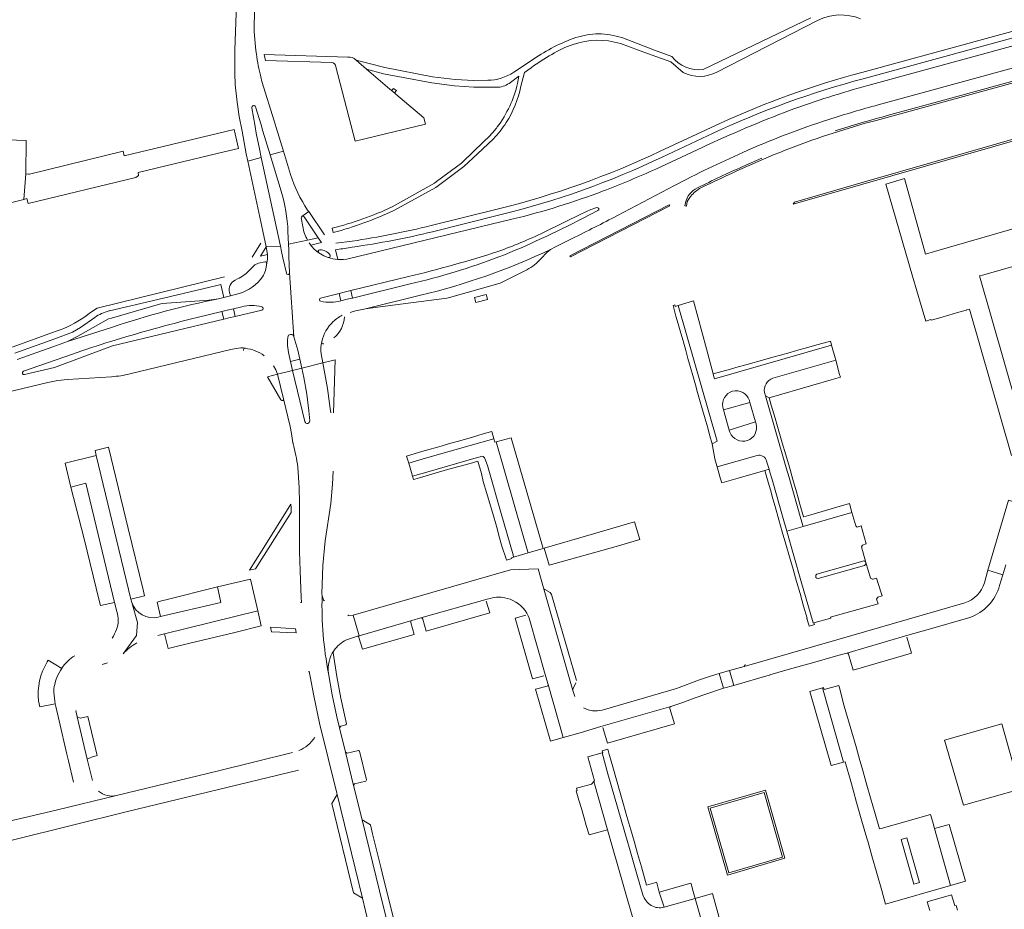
# Model space of a CAD drawing. Header units: metres. Extents: x 166325 to 190320, y 381923 to 404576.
# Tile 112 of 256: x 172436 to 172755, y 385666 to 385955. Entities that reach past the tile are written whole.
import ezdxf

# ---------------------------------------------------------------- set-up
doc = ezdxf.new("R2010")
doc.units = ezdxf.units.M
for name, color, linetype, lineweight in [('B-WE-VH-VERHARDING_ASFALT-GV', 8, 'Continuous', 18), ('B-WE-VH-VERHARDING_BETON-GV', 8, 'Continuous', 18), ('B-WE-VH-VERHARDING_BETONSTRAATSTEEN-GV', 8, 'Continuous', 18), ('B-WE-VH-VERHARDING_STRAATBAKSTEEN-GV', 8, 'Continuous', 18)]:
    doc.layers.add(name, color=color, linetype=linetype, lineweight=lineweight)

msp = doc.modelspace()

# ---------------------------------------------------------------- linework, layer by layer
at = {"layer": 'B-WE-VH-VERHARDING_ASFALT-GV', "flags": 128}
for points in [[(172709.004, 385935.457), (172810.831, 385963.427), (172838.712, 385970.501)], [(172713.826, 385926.969), (172839.381, 385961.4), (172838.862, 385968.462), (172710.522, 385933.257)], [(172812.433, 385966.077), (172809.999, 385965.277), (172708.542, 385937.486)], [(172692.015, 385955.146), (172657.119, 385938.404)], [(172661.53, 385937.61), (172694.217, 385954.33)], [(172646.981, 385942.618), (172641.348, 385944.747), (172630.752, 385948.752)], [(172630.321, 385946.843), (172639.117, 385943.655), (172646.607, 385940.94), (172650.663, 385937.458)], [(172541.978, 385942.393), (172514.85, 385943.283), (172515.279, 385941.387), (172536.801, 385940.717)], [(172548.094, 385938.518), (172544.645, 385941.46)], [(172587.334, 385934.944), (172582.826, 385934.862), (172576.765, 385935.164), (172569.46, 385936.068), (172554.019, 385939.034), (172544.645, 385941.46), (172548.094, 385938.518), (172553.6, 385937.067), (172569.263, 385934.112), (172576.583, 385933.121), (172582.792, 385932.668), (172590.224, 385932.668)], [(172602.157, 385941.799), (172595.73, 385937.551)], [(172538.141, 385939.338), (172544.384, 385915.236), (172567.152, 385920.733), (172566.659, 385922.794), (172557.55, 385930.466), (172557.085, 385930.858), (172556.185, 385931.616), (172555.63, 385932.09), (172548.094, 385938.518)], [(172598.016, 385932.994), (172599.239, 385937.496), (172601.377, 385939.01)], [(172594.219, 385933.94), (172597.445, 385936.225), (172596.992, 385933.949)], [(172406.466, 385909.906), (172405.835, 385888.686), (172436.974, 385896.33), (172437.646, 385904.601), (172437.753, 385915.457), (172338.916, 385918.919), (172309.221, 385919.829), (172260.842, 385921.488)], [(172662.502, 385920.974), (172643.184, 385911.934)], [(172588.169, 385917.118), (172582.926, 385912.048), (172578.84, 385908.098), (172570.743, 385902.126), (172570.062, 385901.624), (172556.385, 385893.945)], [(172556.857, 385892.71), (172570.544, 385900.227), (172572.264, 385901.515), (172579.586, 385906.999), (172583.969, 385911.116), (172589.14, 385915.972)], [(172643.849, 385910.077), (172660.413, 385917.846)], [(172656.78, 385913.16), (172641.814, 385906.177)], [(172523.446, 385904.408), (172521.104, 385912.034), (172516.813, 385910.824), (172520.38, 385899.074)], [(172629.333, 385891.117), (172647.79, 385900.82)], [(172590.856, 385893.321), (172568.96, 385887.907)], [(172527.392, 385887.569), (172526.931, 385890.342)], [(172527.173, 385890.876), (172529.317, 385892.392), (172528.962, 385892.915)], [(172534.387, 385884.923), (172529.317, 385892.392), (172527.173, 385890.876)], [(172527.889, 385890.721), (172532.439, 385883.924), (172533.5, 385882.34), (172529.98, 385881.57)], [(172595.61, 385890.01), (172541.71, 385876.97), (172540.597, 385876.936), (172538.74, 385876.88)], [(172569.427, 385885.86), (172591.268, 385891.342)], [(172605.38, 385885.61), (172617.971, 385891.81)], [(172536.949, 385887.063), (172537.299, 385885.605)], [(172515.96, 385878.47), (172513.66, 385877.95), (172515.58, 385880.95), (172514.507, 385886.08)], [(172522.6, 385885.936), (172522.767, 385881.8), (172528.961, 385883.15)], [(172607.696, 385880.143), (172609.242, 385881.029), (172614.641, 385883.669)], [(172513.803, 385882.136), (172510.987, 385877.644)], [(172522.076, 385872.464), (172520.98, 385877.42), (172520.55, 385879.47), (172520.169, 385881.23), (172515.58, 385880.95), (172515.96, 385878.47)], [(172528.961, 385883.15), (172522.767, 385881.8), (172522.84, 385879.98), (172522.92, 385877.83), (172523.12, 385872.598), (172524.536, 385851.872), (172525.76, 385847.51), (172526.46, 385844.57), (172527.075, 385841.665), (172533.888, 385843.363), (172533.33, 385846.3)], [(172529.98, 385881.57), (172529.482, 385882.311)], [(172538.74, 385876.88), (172538.01, 385880.02), (172539.784, 385880.29), (172540.373, 385880.38), (172543.447, 385880.884)], [(172543.36, 385882.827), (172538.116, 385882.214)], [(172502.046, 385871.233), (172460.835, 385861.156), (172458.659, 385859.714), (172456.8, 385858.34), (172455.622, 385857.546)], [(172524.536, 385851.872), (172523.12, 385872.598)], [(172533.19, 385864.41), (172539.19, 385865.87), (172541.24, 385866.39), (172542.943, 385866.805), (172561.667, 385871.372)], [(172464.603, 385860.208), (172464.814, 385860.257), (172480.491, 385863.96), (172499.141, 385868.364)], [(172499.141, 385868.364), (172500.88, 385868.78), (172501.87, 385864.61), (172503.97, 385865.15), (172503.676, 385866.223)], [(172562.23, 385868.96), (172543.486, 385864.387), (172541.82, 385863.98), (172539.75, 385863.46)], [(172506.78, 385865.82), (172503.97, 385865.15), (172501.87, 385864.61), (172500.129, 385864.193)], [(172542.781, 385859.766), (172544.473, 385860.202), (172547.686, 385860.906), (172565.492, 385865.292)], [(172493.15, 385858.09), (172501.202, 385860.039), (172502.9, 385860.45), (172504.95, 385860.95), (172507.651, 385861.602)], [(172514.049, 385861.549), (172514.153, 385861.521)], [(172434.131, 385846.557), (172447.02, 385851.13), (172452.821, 385853.371), (172455.413, 385854.859), (172460.047, 385858.111)], [(172514.146, 385860.519), (172505.54, 385858.44), (172503.49, 385857.96), (172501.803, 385857.556), (172465.77, 385848.92), (172446.97, 385841.92), (172437.214, 385839.611)], [(172465.77, 385854.991), (172451.224, 385850.349), (172446.396, 385848.565), (172434.83, 385844.52)], [(172446.324, 385853.261), (172433.52, 385848.62), (172432.694, 385848.332), (172429.985, 385847.398)], [(172517.91, 385842.44), (172518.68, 385841.12), (172519.25, 385839.74), (172524.122, 385840.907), (172523.42, 385843.82), (172522.73, 385846.76), (172522.41, 385849.02), (172522.42, 385850.67), (172522.521, 385851.695)], [(172436.907, 385840.66), (172452.784, 385846.241)], [(172471.382, 385839.812), (172504.12, 385847.68), (172505.86, 385848.08)], [(172536.458, 385827.226), (172536.32, 385828.66), (172535.46, 385835.08), (172533.888, 385843.363), (172527.075, 385841.665), (172527.71, 385838.67), (172528.68, 385833.25), (172529.36, 385827.81), (172529.655, 385824.62)], [(172444.83, 385837), (172447.99, 385837.63), (172451.22, 385837.98), (172465.411, 385838.906)], [(172528.106, 385824.364), (172524.122, 385840.907), (172519.25, 385839.74), (172521.199, 385831.785), (172523.302, 385822.775), (172523.766, 385820.543), (172524.213, 385817.504), (172524.25, 385817.345), (172524.274, 385817.183)], [(172279.68, 385797.26), (172281.684, 385797.825), (172444.83, 385837)], [(172460.503, 385813.342), (172450.452, 385810.891), (172452.282, 385803.148), (172457.134, 385804.384), (172466.416, 385765.786), (172467.131, 385762.815)], [(172469.204, 385749.127), (172473.485, 385755.018), (172473.834, 385759.33), (172471.964, 385765.799), (172471.681, 385766.839), (172460.503, 385813.342)], [(172525.82, 385809.626), (172526.245, 385803.02), (172526.38, 385797.975), (172526.29, 385782.33), (172526.615, 385773.03), (172526.877, 385767.543), (172526.964, 385765.752), (172526.644, 385765.734)], [(172536.445, 385797.865), (172537.005, 385804.11), (172537.255, 385808.345)], [(172533.663, 385767.871), (172533.658, 385767.925), (172533.555, 385768.594), (172533.865, 385777.72), (172534.68, 385785.79), (172536.445, 385797.865)], [(172760.335, 385795.858), (172760.904, 385797.432), (172756.057, 385798.889), (172749.394, 385776.207), (172754.186, 385774.709), (172755.187, 385777.991)], [(172605.401, 385770.466), (172603.665, 385776.631), (172594.72, 385776.33), (172543.709, 385761.675), (172545.722, 385754.993), (172562.71, 385759.887), (172565.667, 385760.742), (172587.162, 385766.823), (172588.144, 385767.097)], [(172753.128, 385771.289), (172754.186, 385774.709), (172749.394, 385776.207), (172748.224, 385772.114)], [(172512.814, 385763.077), (172510.42, 385773.333), (172499.822, 385770.792), (172500.894, 385765.739), (172481.315, 385761.191), (172480.574, 385761.019)], [(172615.496, 385735.261), (172614.941, 385737.209), (172605.401, 385770.466)], [(172471.964, 385765.799), (172473.834, 385759.33), (172473.485, 385755.018), (172469.204, 385749.127)], [(172741.906, 385765.676), (172700.444, 385753.677), (172693.249, 385751.595), (172670.352, 385745.078), (172665.639, 385743.733), (172667.031, 385738.92), (172668.111, 385739.229), (172677.725, 385741.977), (172678.761, 385742.273), (172678.747, 385742.323), (172683.954, 385743.796), (172687.841, 385744.895), (172692.513, 385746.217), (172700.751, 385748.548), (172703.652, 385749.398), (172723.452, 385755.153)], [(172480.474, 385755.116), (172482.608, 385755.641), (172512.814, 385763.077)], [(172599.995, 385762.307), (172600.411, 385761.479), (172600.705, 385760.635), (172606.151, 385741.709), (172606.906, 385739.146), (172611.777, 385721.972), (172617.274, 385723.566), (172623.996, 385725.556), (172646.645, 385732.087), (172650.48, 385733.327), (172654.231, 385734.8), (172662.763, 385737.7), (172663.726, 385737.975), (172662.348, 385742.751), (172659.789, 385741.987), (172655.978, 385740.71), (172648.44, 385737.912), (172624.424, 385730.931), (172622.88, 385730.683), (172621.32, 385730.697), (172619.854, 385730.945), (172618.312, 385731.6)], [(172723.452, 385755.153), (172730.07, 385757.058), (172743.529, 385760.932)], [(172449.384, 385744.527), (172449.341, 385744.46), (172449.298, 385744.393)], [(172463.026, 385745.868), (172463.18, 385745.906), (172464.175, 385746.177)], [(172529.185, 385743.352), (172529.509, 385743.354), (172529.811, 385741.742), (172530.951, 385735.503), (172532.801, 385726.705), (172538.416, 385704.013), (172538.514, 385703.607), (172546.739, 385669.991), (172547.743, 385665.889), (172554.822, 385636.953), (172555.868, 385632.523), (172561.721, 385633.883), (172560.423, 385639.121), (172552.296, 385672.3), (172546.668, 385695.319), (172543.857, 385706.473), (172541.243, 385717.247), (172539.328, 385725.137), (172538.458, 385728.719), (172536.967, 385735.896), (172535.751, 385742.814)], [(172447.344, 385732.102), (172448.446, 385727.387), (172450.961, 385716.629), (172451.47, 385714.45), (172453.073, 385707.594)], [(172459.233, 385708.048), (172457.577, 385715.021), (172454.316, 385728.748), (172453.848, 385730.72)], [(172538.416, 385704.013), (172532.801, 385726.705)], [(172524.118, 385717.139), (172500.071, 385711.238), (172467.09, 385703.211), (172447.504, 385698.481), (172408.295, 385689.3), (172401.534, 385687.68), (172403.079, 385681.408), (172415.74, 385684.481), (172470.587, 385698.001), (172525.989, 385711.496)], [(172447.504, 385698.481), (172467.09, 385703.211)]]:
    msp.add_lwpolyline(points, dxfattribs=at)
at = {"layer": 'B-WE-VH-VERHARDING_ASFALT-GV'}
for points in [[(172694.217, 385954.33, -0.2205056), (172708.049, 385954.852)], [(172615.887, 385948.813, 0.0652667), (172602.157, 385941.799)], [(172614.96, 385946.53, -0.157479), (172630.321, 385946.843)], [(172623.234, 385950.013, 0.0642852), (172615.887, 385948.813)], [(172630.752, 385948.752, 0.0778106), (172623.234, 385950.013)], [(172608.113, 385943.33, -0.0637465), (172614.96, 385946.53)], [(172544.645, 385941.46, 0.2872221), (172541.978, 385942.393)], [(172601.377, 385939.01, -0.0314752), (172608.113, 385943.33)], [(172657.119, 385938.404, -0.2640163), (172646.981, 385942.618)], [(172536.801, 385940.717, -0.3182193), (172538.141, 385939.338)], [(172595.73, 385937.551, -0.1422941), (172587.334, 385934.944)], [(172650.663, 385937.458, 0.2418308), (172661.53, 385937.61)], [(172660.413, 385917.846, -0.0433455), (172709.004, 385935.457)], [(172708.542, 385937.486, 0.0424599), (172662.502, 385920.974)], [(172590.224, 385932.668, 0.1551646), (172594.219, 385933.94)], [(172596.992, 385933.949, -0.1048049), (172590.405, 385919.819)], [(172593.288, 385921.229, 0.093839), (172598.016, 385932.994)], [(172710.522, 385933.257, 0.0195461), (172685.276, 385925.248)], [(172685.276, 385925.248, 0.0200054), (172656.78, 385913.16)], [(172697.856, 385922.258, -0.0113441), (172713.826, 385926.969)], [(172669.937, 385911.499, -0.029054), (172697.856, 385922.258)], [(172590.405, 385919.819, -0.0236982), (172588.169, 385917.118)], [(172589.14, 385915.972, 0.0492094), (172593.288, 385921.229)], [(172643.184, 385911.934, -0.050182), (172590.856, 385893.321)], [(172591.268, 385891.342, 0.0514581), (172643.849, 385910.077)], [(172647.79, 385900.82, -0.0195549), (172669.937, 385911.499)], [(172641.814, 385906.177, -0.012787), (172624.745, 385899.078)], [(172528.962, 385892.915, -0.0750459), (172523.446, 385904.408)], [(172520.38, 385899.074, -0.0634684), (172522.6, 385885.936)], [(172624.745, 385899.078, -0.0294292), (172595.61, 385890.01)], [(172556.385, 385893.945, -0.0509147), (172536.949, 385887.063)], [(172617.971, 385891.81, -0.0283142), (172621.67, 385893.41)], [(172622.647, 385893.689, -0.9070399), (172623.032, 385892.705)], [(172526.931, 385890.342, -0.3054848), (172527.173, 385890.876)], [(172527.173, 385890.876, -0.4008005), (172527.889, 385890.721)], [(172537.299, 385885.605, 0.0412399), (172556.857, 385892.71)], [(172614.641, 385883.669, 0.0072221), (172629.333, 385891.117)], [(172568.96, 385887.907, -0.0255828), (172543.36, 385882.827)], [(172543.447, 385880.884, 0.0238645), (172569.427, 385885.86)], [(172529.98, 385881.57, 0.1199202), (172532.65, 385879.07)], [(172515.96, 385878.47, -0.0897224), (172515.721, 385875.671)], [(172532.65, 385879.07, -0.764742), (172532.945, 385880.02)], [(172532.945, 385880.02, -0.2595295), (172536.23, 385878.279)], [(172536.23, 385878.279, -0.6989009), (172535.59, 385877.55)], [(172538.74, 385876.88, -0.0883102), (172535.59, 385877.55)], [(172561.667, 385871.372, 0.0190936), (172590.623, 385879.461)], [(172590.965, 385877.718, -0.0334764), (172562.23, 385868.96)], [(172515.121, 385876.09, -0.5326311), (172515.721, 385875.671)], [(172506.25, 385870.594, 0.0873458), (172510.301, 385873.516)], [(172514.334, 385871.279, -0.1663775), (172506.78, 385865.82)], [(172523.12, 385872.598, -0.913739), (172522.076, 385872.464)], [(172503.676, 385866.223, -0.3620774), (172505.497, 385870.23)], [(172460.047, 385858.111, -0.1032889), (172464.603, 385860.208)], [(172465.166, 385850.322, -0.0135176), (172493.15, 385858.09)], [(172455.622, 385857.546, -0.0710651), (172446.324, 385853.261)], [(172533.54, 385850.2, -0.1531695), (172537.259, 385856.759)], [(172533.33, 385846.3, -0.0964069), (172533.54, 385850.2)], [(172505.86, 385848.08, -0.103133), (172508.798, 385848.115)], [(172508.798, 385848.115, -0.1340367), (172514.907, 385845.702)], [(172437.214, 385839.611, -0.9507426), (172436.907, 385840.66)], [(172465.411, 385838.906, 0.0428281), (172471.382, 385839.812)], [(172524.274, 385817.183, -0.0272298), (172525.82, 385809.626)], [(172748.224, 385772.114, -0.2447939), (172741.906, 385765.676)], [(172749.607, 385764.861, 0.119396), (172753.128, 385771.289)], [(172480.574, 385761.019, -0.3853846), (172471.964, 385765.799)], [(172535.751, 385742.814, -0.0557253), (172533.663, 385767.871)], [(172588.144, 385767.097, -0.132957), (172593.575, 385767.107)], [(172593.575, 385767.107, -0.1910803), (172599.995, 385762.307)], [(172467.131, 385762.815, -0.1612371), (172467.077, 385756.985)], [(172743.529, 385760.932, 0.1220045), (172749.607, 385764.861)], [(172467.077, 385756.985, -0.0577598), (172465.602, 385754.25)], [(172469.204, 385749.127, -0.0728471), (172473.587, 385752.65)], [(172453.581, 385748.516, 0.1238646), (172449.384, 385744.527)], [(172449.298, 385744.393, 0.037014), (172447.711, 385741.459)], [(172462.427, 385745.7, -0.0105885), (172463.026, 385745.868)], [(172446.79, 385736.662, 0.0273099), (172447.207, 385732.888)], [(172447.207, 385732.888, 0.0115432), (172447.344, 385732.102)], [(172531.302, 385722.078, -0.1560307), (172526.164, 385717.82)], [(172467.09, 385703.211, -0.2431776), (172461.246, 385704.681)]]:
    msp.add_lwpolyline(points, format="xyb", dxfattribs=at)
at = {"layer": 'B-WE-VH-VERHARDING_ASFALT-GV', "flags": 128}
for points in [[(172513.935, 385909.974), (172509.614, 385908.771), (172514.507, 385886.08), (172515.58, 385880.95), (172520.169, 385881.23)], [(172523.591, 385794.917), (172523.595, 385796.51), (172523.569, 385797.566), (172514.195, 385782.695), (172510.117, 385776.225), (172512.087, 385776.707), (172514.864, 385781.102)], [(172525.092, 385757.252), (172521.925, 385757.436), (172516.89, 385757.728), (172517.249, 385756.259), (172525.241, 385755.906), (172525.15, 385756.66)]]:
    msp.add_lwpolyline(points, close=True, dxfattribs=at)
at = {"layer": 'B-WE-VH-VERHARDING_BETON-GV', "flags": 128}
msp.add_lwpolyline([(172586.814, 385865.597), (172583.039, 385864.551), (172583.478, 385862.918), (172587.206, 385863.948), (172587.265, 385863.979)], close=True, dxfattribs=at)
at = {"layer": 'B-WE-VH-VERHARDING_BETONSTRAATSTEEN-GV', "flags": 128}
for points in [[(172512.106, 385965.444), (172506.102, 385965.574), (172505.383, 385944.832), (172505.338, 385939.181)], [(172511.609, 385953.059), (172512.106, 385965.444)], [(172839.73, 385956.65), (172839.694, 385957.134), (172839.488, 385957.077), (172834.449, 385955.669), (172824.688, 385953.054), (172812.8, 385949.795), (172772.029, 385938.65), (172734.226, 385928.274), (172716.777, 385923.486)], [(172713.166, 385921.966), (172839.73, 385956.65)], [(172512.129, 385926.307), (172513.87, 385920.46), (172514.51, 385918.41), (172516.813, 385910.824), (172521.104, 385912.034), (172518.775, 385919.619), (172518.108, 385921.794), (172514.179, 385934.588), (172513.822, 385936.077)], [(172505.529, 385933.605), (172506.134, 385927.82), (172506.768, 385923.207), (172507.77, 385918.451), (172509.11, 385911.11), (172509.614, 385908.771), (172513.935, 385909.974), (172513.34, 385912.72), (172512.34, 385917.83), (172511.96, 385919.93), (172510.938, 385926.031)], [(172676.144, 385909.746), (172670.007, 385907.023)], [(172655.978, 385899.868), (172657.69, 385900.7)], [(172622.647, 385893.689), (172621.67, 385893.41)], [(172651.365, 385895.242), (172651.18, 385894.22), (172651.7, 385894.12)], [(172528.961, 385883.15), (172532.439, 385883.924), (172527.889, 385890.721)], [(172618.231, 385890.276), (172623.032, 385892.705)], [(172532.65, 385879.07), (172534.26, 385878.12), (172535.59, 385877.55)], [(172604.591, 385877.166), (172606.452, 385879.143), (172607.696, 385880.143)], [(172511.558, 385874.808), (172510.301, 385873.516)], [(172515.121, 385876.09), (172513.089, 385875.655)], [(172561.667, 385871.372), (172542.943, 385866.805), (172543.486, 385864.387), (172562.23, 385868.96)], [(172591.403, 385869.22), (172600.025, 385873.581)], [(172506.25, 385870.594), (172505.497, 385870.23)], [(172565.492, 385865.292), (172547.686, 385860.906), (172551.573, 385861.424), (172574.072, 385864.401), (172574.984, 385864.61), (172591.403, 385869.22)], [(172503.676, 385866.223), (172503.97, 385865.15), (172506.78, 385865.82)], [(172539.19, 385865.87), (172533.19, 385864.41)], [(172539.75, 385863.46), (172539.19, 385865.87)], [(172500.129, 385864.193), (172496.92, 385863.752), (172481.83, 385862.615), (172480.936, 385862.359), (172465.459, 385857.922), (172464.495, 385857.646), (172454.552, 385852.048), (172451.224, 385850.349), (172465.77, 385854.991)], [(172507.651, 385861.602), (172504.95, 385860.95), (172505.54, 385858.44), (172514.146, 385860.519)], [(172679.694, 385838.436), (172700.075, 385844.278), (172698.748, 385849.104), (172660.8, 385838.257), (172660.507, 385839.342), (172660.379, 385839.816), (172658.183, 385847.939), (172653.987, 385863.456), (172649.064, 385861.976), (172661.617, 385818.034), (172660.044, 385817.203), (172660.898, 385812.28), (172661.524, 385810.087), (172661.623, 385809.745), (172674.651, 385813.407)], [(172501.803, 385857.556), (172501.202, 385860.039), (172493.15, 385858.09)], [(172437.214, 385839.611), (172446.97, 385841.92), (172465.77, 385848.92), (172501.803, 385857.556)], [(172522.521, 385851.695), (172522.42, 385850.67), (172522.41, 385849.02), (172522.73, 385846.76), (172523.42, 385843.82), (172526.46, 385844.57), (172525.76, 385847.51)], [(172525.76, 385847.51), (172524.536, 385851.872)], [(172698.632, 385837.859), (172701.616, 385838.717), (172701.342, 385839.672), (172700.075, 385844.278), (172679.694, 385838.436)], [(172676.985, 385833.766), (172677.281, 385832.733), (172678.482, 385832.091), (172692.607, 385836.126), (172698.632, 385837.859)], [(172684.043, 385809.337), (172677.281, 385832.733), (172676.985, 385833.766)], [(172672.097, 385831.25), (172672.274, 385830.554), (172674.071, 385824.271), (172674.271, 385823.592)], [(172665.758, 385820.903), (172665.559, 385821.646), (172663.665, 385828.194), (172663.452, 385829.033)], [(172590.069, 385817.787), (172589.618, 385817.686), (172589.289, 385818.832), (172581.641, 385816.633), (172567.182, 385812.47), (172561.728, 385810.88), (172562.631, 385807.831), (172562.983, 385806.641), (172568.371, 385808.232), (172582.794, 385812.375), (172584.896, 385813.005)], [(172586.422, 385812.379), (172587.201, 385810.129), (172587.667, 385808.613), (172591.668, 385794.647), (172595.515, 385781.2), (172595.716, 385780.472), (172600.381, 385781.839), (172600.196, 385782.47), (172596.338, 385795.982), (172592.331, 385809.878), (172590.069, 385817.787)], [(172674.651, 385813.407), (172661.623, 385809.745), (172662.679, 385806.114), (172663.153, 385804.484), (172668.443, 385806.02), (172677.13, 385808.546), (172678.48, 385808.923)], [(172584.896, 385813.005), (172582.794, 385812.375), (172568.371, 385808.232), (172562.983, 385806.641), (172563.286, 385805.617), (172563.686, 385805.74), (172565.187, 385806.201), (172574.295, 385808.797), (172581.664, 385810.815), (172584.126, 385811.517), (172585.259, 385807.545), (172585.867, 385804.998), (172587.043, 385801.07), (172588.232, 385797.097), (172588.97, 385794.562), (172590.12, 385790.472), (172591.187, 385786.677), (172591.938, 385784.008), (172593.248, 385779.959), (172593.39, 385779.475), (172595.08, 385779.98), (172595.01, 385780.265), (172595.716, 385780.472), (172595.515, 385781.2), (172591.668, 385794.647)], [(172591.668, 385794.647), (172587.667, 385808.613), (172587.201, 385810.129), (172586.422, 385812.379)], [(172677.662, 385811.531), (172678.48, 385808.923), (172678.537, 385808.74), (172679.669, 385804.801), (172682.812, 385793.78), (172684.192, 385788.844), (172689.529, 385790.357), (172688.804, 385792.865), (172684.937, 385806.245), (172684.043, 385809.337)], [(172678.48, 385808.923), (172677.662, 385811.531)], [(172693.972, 385774.945), (172708.866, 385779.205)], [(172694.394, 385773.505), (172709.4, 385777.768)], [(172605.401, 385770.466), (172614.941, 385737.209), (172614.9, 385737.624), (172614.997, 385737.947), (172615.915, 385739.713)], [(172616.029, 385740.461), (172608.034, 385768.4), (172607.582, 385769.006), (172605.866, 385769.99), (172605.535, 385770.237), (172605.401, 385770.466)], [(172534.498, 385766.396), (172534.192, 385766.264), (172533.663, 385767.871)], [(172587.162, 385766.823), (172565.667, 385760.742)], [(172566.268, 385760.381), (172567.331, 385756.505), (172587.965, 385762.413), (172586.842, 385766.155)], [(172606.151, 385741.709), (172600.705, 385760.635), (172600.411, 385761.479), (172599.995, 385762.307)], [(172541.571, 385753.65), (172545.092, 385754.812), (172545.722, 385754.993), (172543.709, 385761.675)], [(172543.709, 385761.675), (172542.084, 385761.463), (172542.068, 385761.807)], [(172562.71, 385759.887), (172545.722, 385754.993), (172545.092, 385754.812)], [(172545.585, 385754.436), (172546.7, 385750.607), (172563.502, 385755.413), (172562.415, 385759.249)], [(172599.667, 385761.68), (172596.181, 385760.672), (172601.858, 385741.042), (172605.529, 385742.051)], [(172723.452, 385755.153), (172703.652, 385749.398)], [(172704.256, 385749.057), (172705.717, 385743.883), (172724.591, 385749.313), (172723.116, 385754.492)], [(172535.751, 385742.814), (172536.967, 385735.896), (172538.458, 385728.719), (172539.328, 385725.137), (172539.691, 385725.74), (172541.332, 385726.125), (172541.551, 385726.489), (172539.764, 385734.774), (172538.463, 385741.785), (172537.247, 385749.432), (172537.436, 385750.147)], [(172670.352, 385745.078), (172693.249, 385751.595)], [(172449.298, 385744.393), (172444.918, 385747.036), (172444.578, 385746.511)], [(172606.555, 385738.62), (172602.851, 385737.645), (172607.666, 385720.816), (172611.777, 385721.972), (172606.906, 385739.146)], [(172441.831, 385733.877), (172442.22, 385731.912), (172447.207, 385732.888)], [(172646.645, 385732.087), (172623.996, 385725.556)], [(172624.65, 385725.217), (172626.078, 385720.232), (172647.872, 385726.429), (172646.33, 385731.464)], [(172632.435, 385696.398), (172631.302, 385700.323), (172630.224, 385704.057), (172629.003, 385708.284), (172627.854, 385712.564), (172626.783, 385716.244), (172626.716, 385716.473), (172626.194, 385718.271), (172624.398, 385717.749), (172624.571, 385717.058), (172624.389, 385717.041), (172626.242, 385710.252), (172632.677, 385687.871), (172633.012, 385686.857), (172635.627, 385677.781), (172637.553, 385671.101)], [(172626.242, 385710.252), (172624.389, 385717.041), (172619.751, 385715.744), (172621.921, 385707.993), (172621.646, 385707.72), (172626.143, 385692.106), (172626.577, 385690.587), (172639.389, 385645.782), (172639.545, 385645.238), (172640.402, 385642.243), (172660.791, 385647.995), (172654.552, 385669.915), (172644.495, 385667.018)], [(172637.553, 385671.101), (172635.627, 385677.781), (172633.012, 385686.857), (172632.677, 385687.871), (172626.242, 385710.252)], [(172644.495, 385667.018), (172642.916, 385671.912), (172642.07, 385674.928), (172642.018, 385675.112), (172641.737, 385675.033), (172638.797, 385674.201), (172637.099, 385680.177), (172635.898, 385684.405), (172634.729, 385688.455), (172633.677, 385692.098), (172632.435, 385696.398)], [(172739.546, 385666.063), (172739.1, 385667.599), (172738.619, 385667.465), (172738.499, 385667.878), (172737.556, 385671.073), (172729.712, 385668.758), (172730.515, 385666.001)]]:
    msp.add_lwpolyline(points, dxfattribs=at)
at = {"layer": 'B-WE-VH-VERHARDING_BETONSTRAATSTEEN-GV'}
for points in [[(172512.362, 385943.419, -0.0332217), (172511.609, 385953.059)], [(172513.822, 385936.077, -0.0258842), (172512.362, 385943.419)], [(172505.338, 385939.181, 0.0188332), (172505.529, 385933.605)], [(172510.938, 385926.031, -0.937098), (172512.129, 385926.307)], [(172685.447, 385912.984, -0.0254723), (172713.166, 385921.966)], [(172716.777, 385923.486, 0.0132008), (172699.846, 385918.541)], [(172657.69, 385900.7, -0.0195417), (172685.447, 385912.984)], [(172670.007, 385907.023, 0.0114219), (172655.271, 385900.077)], [(172655.271, 385900.077, 0.2291514), (172651.365, 385895.242)], [(172652.759, 385897.008, -0.0856684), (172655.978, 385899.868)], [(172651.7, 385894.12, -0.166509), (172652.759, 385897.008)], [(172590.965, 385877.718, 0.0244157), (172618.231, 385890.276)], [(172527.392, 385887.569, 0.0894404), (172528.961, 385883.15)], [(172605.38, 385885.61, -0.0243133), (172590.623, 385879.461)], [(172607.696, 385880.143, -0.0521494), (172565.492, 385865.292)], [(172600.025, 385873.581, 0.0907736), (172604.591, 385877.166)], [(172513.089, 385875.655, 0.1476609), (172511.558, 385874.808)], [(172514.334, 385871.279, 0.1351014), (172515.66, 385875.458)], [(172515.66, 385875.458, 0.1196653), (172515.721, 385875.671)], [(172533.19, 385864.41, 0.7283218), (172533.222, 385863.35)], [(172465.77, 385854.991, -0.0296683), (172500.129, 385864.193)], [(172514.049, 385861.549, 0.1226939), (172507.651, 385861.602)], [(172514.146, 385860.519, 0.7774491), (172514.153, 385861.521)], [(172533.222, 385863.35, 0.1087572), (172539.75, 385863.46)], [(172540.188, 385858.817, 0.0699155), (172537.259, 385856.759)], [(172537.501, 385851.481, 0.2042872), (172540.93, 385858.35)], [(172524.536, 385851.872, 0.8292898), (172522.521, 385851.695)], [(172465.166, 385850.322, 0.0098231), (172452.784, 385846.241)], [(172533.54, 385850.2, 0.5452526), (172534.211, 385849.6)], [(172508.798, 385848.115, 0.489579), (172508.22, 385847.428)], [(172679.694, 385838.436, 0.360359), (172676.985, 385833.766)], [(172663.452, 385829.033, -0.3823836), (172666.658, 385834.187)], [(172666.658, 385834.187, -0.3994915), (172672.097, 385831.25)], [(172674.271, 385823.592, -0.3929027), (172671.476, 385818.232)], [(172671.476, 385818.232, -0.3850499), (172665.758, 385820.903)], [(172677.662, 385811.531, 0.417981), (172674.651, 385813.407)], [(172584.896, 385813.005, -0.4507982), (172586.422, 385812.379)], [(172708.866, 385779.205, -0.3621124), (172709.845, 385778.708)], [(172709.4, 385777.768, 0.3526642), (172709.845, 385778.708)], [(172693.972, 385774.945, 0.2814981), (172693.572, 385774.252)], [(172693.572, 385774.252, 0.1301761), (172693.67, 385773.896)], [(172694.394, 385773.505, -0.2936034), (172693.67, 385773.896)], [(172562.415, 385759.249, -0.4309349), (172562.71, 385759.887)], [(172565.667, 385760.742, -0.4087296), (172566.268, 385760.381)], [(172537.436, 385750.147, -0.1343187), (172541.571, 385753.65)], [(172545.092, 385754.812, -0.4238183), (172545.585, 385754.436)], [(172535.751, 385742.814, -0.1899308), (172537.436, 385750.147)], [(172444.578, 385746.511, 0.1662838), (172441.831, 385733.877)], [(172703.652, 385749.398, -0.3989786), (172704.256, 385749.057)], [(172670.696, 385745.7, -0.3958073), (172670.352, 385745.078)], [(172447.063, 385739.148, -0.042352), (172447.711, 385741.459)], [(172446.79, 385736.662, -0.1097286), (172447.063, 385739.148)], [(172606.906, 385739.146, -0.3959566), (172606.555, 385738.62)], [(172646.33, 385731.464, -0.3644643), (172646.645, 385732.087)], [(172637.553, 385671.101, 0.1742625), (172640.318, 385667.617)], [(172644.495, 385667.018, -0.200845), (172640.318, 385667.617)]]:
    msp.add_lwpolyline(points, format="xyb", dxfattribs=at)
at = {"layer": 'B-WE-VH-VERHARDING_BETONSTRAATSTEEN-GV', "flags": 128}
for points in [[(172836.679, 385938.031), (172836.506, 385938.588), (172710.098, 385902.304), (172686.701, 385895.508), (172686.231, 385894.848)], [(172557.715, 385931.61), (172556.812, 385932.313), (172556.185, 385931.616), (172557.085, 385930.858)], [(172506.56, 385912.895), (172505.147, 385919.038), (172469.582, 385910.502), (172469.174, 385911.95), (172438.905, 385904.561), (172438.554, 385904.577), (172437.646, 385904.601), (172436.974, 385896.33), (172438.052, 385896.595), (172438.462, 385894.997), (172473.328, 385903.423), (172474.124, 385904.078), (172474.118, 385905.079), (172500.096, 385911.31)], [(172746.655, 385871.572), (172747.64, 385871.853), (172770.786, 385878.447), (172769.248, 385883.814), (172767.552, 385889.733), (172732.111, 385879.484), (172729.197, 385878.641), (172722.381, 385903.091), (172716.308, 385901.336), (172724.964, 385871.5), (172727.721, 385861.997), (172729.238, 385856.956), (172730.892, 385857.429), (172730.954, 385857.212), (172733.818, 385858.032), (172736.681, 385858.851), (172739.545, 385859.671), (172742.408, 385860.49), (172742.464, 385860.596), (172743.392, 385860.783), (172757.063, 385813.423), (172762.797, 385815.061)], [(172646.144, 385894.595), (172613.944, 385878.059), (172614.1, 385877.756), (172646.313, 385894.319)], [(172515.58, 385880.95), (172513.66, 385877.95), (172515.96, 385878.47)], [(172649.064, 385861.976), (172648.036, 385861.667), (172647.922, 385862.151), (172647.37, 385861.991), (172648.318, 385858.555), (172649.04, 385856.01), (172649.902, 385852.969), (172650.597, 385850.517), (172651.482, 385847.397), (172652.204, 385844.852), (172653.029, 385841.944), (172653.784, 385839.28), (172654.639, 385836.266), (172655.33, 385833.827), (172656.202, 385830.753), (172656.918, 385828.228), (172657.756, 385825.274), (172658.481, 385822.716), (172659.319, 385819.761), (172660.044, 385817.203), (172661.617, 385818.034)], [(172698.748, 385849.104), (172698.483, 385850.066), (172698.386, 385850.406), (172693.208, 385849), (172690.585, 385848.265), (172688.158, 385847.585), (172685.283, 385846.779), (172682.134, 385845.896), (172679.654, 385845.201), (172677.116, 385844.49), (172670.973, 385842.768), (172668.495, 385842.074), (172666.014, 385841.378), (172660.379, 385839.816), (172660.507, 385839.342), (172660.8, 385838.257)], [(172680.398, 385825.523), (172679.184, 385829.684), (172678.482, 385832.091), (172677.281, 385832.733), (172684.043, 385809.337), (172684.937, 385806.245), (172688.804, 385792.865), (172689.529, 385790.357), (172705.314, 385794.933), (172704.494, 385797.804), (172700.421, 385796.632), (172691.983, 385794.179), (172689.682, 385793.504), (172689.679, 385793.503), (172688.48, 385797.59), (172687.909, 385799.67), (172687.384, 385801.58), (172686.21, 385805.604), (172685.048, 385809.587), (172683.87, 385813.625), (172682.737, 385817.507), (172680.982, 385823.523)], [(172672.274, 385830.554), (172663.665, 385828.194), (172665.559, 385821.646), (172674.071, 385824.271)], [(172589.289, 385818.832), (172588.619, 385821.159), (172588.207, 385821.041), (172585.828, 385820.358), (172582.042, 385819.27), (172577.824, 385818.059), (172575.372, 385817.355), (172571.453, 385816.229), (172567.441, 385815.077), (172564.879, 385814.348), (172561.035, 385813.223), (172561.728, 385810.88), (172567.182, 385812.47), (172581.641, 385816.633)], [(172594.892, 385819.067), (172590.069, 385817.787), (172592.331, 385809.878), (172596.338, 385795.982), (172600.196, 385782.47), (172600.381, 385781.839), (172605.243, 385783.264)], [(172466.948, 385805.87), (172464.424, 385816.064), (172460.098, 385815.025), (172460.503, 385813.342), (172471.681, 385766.839), (172476.112, 385767.904), (172475.665, 385769.824), (172470.86, 385789.775)], [(172684.192, 385788.844), (172682.812, 385793.78), (172679.669, 385804.801), (172678.537, 385808.74), (172678.48, 385808.923), (172677.13, 385808.546), (172678.216, 385804.707), (172678.89, 385802.299), (172679.706, 385799.383), (172680.435, 385796.826), (172681.663, 385792.517), (172682.75, 385788.607), (172683.888, 385784.678), (172685.09, 385780.528), (172686.228, 385776.604), (172687.389, 385772.596), (172688.528, 385768.663), (172689.641, 385764.603), (172690.802, 385760.636), (172690.686, 385760.602), (172691.319, 385758.573), (172691.483, 385758.088), (172693.19, 385758.584), (172693.024, 385759.217), (172692.81, 385759.157), (172688.789, 385772.866)], [(172452.282, 385803.148), (172456.601, 385786.362), (172461.403, 385766.404), (172461.871, 385764.766), (172466.416, 385765.786), (172457.134, 385804.384)], [(172709.845, 385778.708), (172708.375, 385783.755), (172708.734, 385784.383), (172709.968, 385784.717), (172708.265, 385790.552), (172707.043, 385790.187), (172706.562, 385790.568), (172705.314, 385794.933), (172689.529, 385790.357), (172684.192, 385788.844), (172688.789, 385772.866), (172692.81, 385759.157), (172693.024, 385759.217), (172698.483, 385760.738), (172698.415, 385760.985), (172698.734, 385761.077), (172713.79, 385765.355), (172713.312, 385766.871), (172713.705, 385767.478), (172715.08, 385767.904), (172714.773, 385768.884), (172713.947, 385771.565), (172713.225, 385773.662), (172712.191, 385773.355), (172711.942, 385773.281), (172711.323, 385773.638)], [(172636.615, 385786.12), (172634.866, 385791.947), (172614.527, 385785.985), (172612.306, 385785.334), (172605.609, 385783.371), (172607.239, 385777.808), (172628.928, 385783.923)], [(172499.822, 385770.792), (172482.611, 385766.544), (172481.923, 385766.392), (172480.247, 385765.914), (172481.315, 385761.191), (172500.894, 385765.739)], [(172513.953, 385758.206), (172512.814, 385763.077), (172482.608, 385755.641), (172483.83, 385750.869), (172485.507, 385751.266), (172490.422, 385752.473), (172505.435, 385756.067)], [(172665.639, 385743.733), (172662.348, 385742.751), (172663.726, 385737.975), (172667.031, 385738.92)], [(172696.175, 385736.643), (172695.769, 385738.069), (172691.633, 385736.971), (172698.61, 385712.994), (172702.608, 385714.073)], [(172702.851, 385732.137), (172701.259, 385738.084), (172701.026, 385738.902), (172696.309, 385737.573), (172696.142, 385738.173), (172695.769, 385738.069), (172696.175, 385736.643), (172702.608, 385714.073), (172703.099, 385714.188), (172705.134, 385706.989), (172705.803, 385704.69), (172706.836, 385700.983), (172707.054, 385700.227), (172708.358, 385695.699), (172709.326, 385692.325), (172710.16, 385689.452), (172710.455, 385688.421), (172711.785, 385683.675), (172714.996, 385672.45), (172716.221, 385668.052), (172737.296, 385674.131), (172732.104, 385692.496), (172731.507, 385694.609), (172730.795, 385697.104), (172730.358, 385696.979), (172723.948, 385695.14), (172718.99, 385693.763), (172714.767, 385692.563), (172714.232, 385692.41), (172712.848, 385697.26), (172711.355, 385702.431), (172710.17, 385706.543), (172709.803, 385707.796), (172708.609, 385712.075), (172707.9, 385714.616), (172706.637, 385718.965)], [(172454.316, 385728.748), (172457.577, 385715.021), (172458.995, 385715.704), (172460.75, 385716.142), (172460.667, 385716.583), (172457.777, 385728.844), (172455.41, 385728.339)], [(172753.835, 385726.423), (172759.831, 385705.337), (172741.427, 385700.068), (172735.337, 385721.167)], [(172541.243, 385717.247), (172543.857, 385706.473), (172544.201, 385707.036), (172547.8, 385707.901), (172548.019, 385708.27), (172545.768, 385717.547), (172545.404, 385717.77), (172541.826, 385716.901)], [(172621.646, 385707.72), (172620.925, 385706.917), (172616.981, 385705.792), (172616.074, 385705.562), (172616.275, 385704.867), (172616.009, 385704.79), (172616.888, 385701.755), (172617.682, 385699.017), (172618.475, 385696.28), (172619.268, 385693.543), (172620.149, 385690.505), (172626.143, 385692.106)], [(172677.351, 385704.948), (172658.643, 385699.588), (172664.988, 385677.391), (172683.568, 385682.895)], [(172538.514, 385703.607), (172536.8, 385700.622), (172543.781, 385671.713), (172546.739, 385669.991)], [(172676.924, 385704.195), (172682.82, 385683.305), (172665.393, 385678.153), (172659.391, 385699.177)], [(172553.124, 385678.156), (172552.655, 385680.054), (172549.983, 385690.844), (172549.34, 385693.76), (172546.668, 385695.319), (172552.296, 385672.3), (172560.423, 385639.121), (172561.721, 385633.883), (172561.92, 385633.38), (172563.526, 385636.024), (172562.504, 385640.271), (172560.441, 385648.605), (172559.991, 385650.421)], [(172736.792, 385693.821), (172732.104, 385692.496), (172737.296, 385674.131), (172742.124, 385675.524)], [(172723.068, 385689.552), (172727.157, 385675.043), (172725.382, 385674.544), (172721.237, 385688.995)], [(172653.91, 385672.132), (172653.189, 385674.624), (172653.114, 385674.884), (172642.916, 385671.912), (172644.495, 385667.018), (172654.552, 385669.915)], [(172660.137, 385671.501), (172654.552, 385669.915), (172660.791, 385647.995), (172666.225, 385649.528)]]:
    msp.add_lwpolyline(points, close=True, dxfattribs=at)
at = {"layer": 'B-WE-VH-VERHARDING_STRAATBAKSTEEN-GV', "flags": 128}
for points in [[(172537.885, 385844.345), (172533.888, 385843.363), (172535.46, 385835.08), (172536.32, 385828.66), (172536.458, 385827.226)], [(172537.407, 385827.238), (172537.885, 385844.345)], [(172519.25, 385839.74), (172515.931, 385838.871), (172520.33, 385831.436)], [(172521.199, 385831.785), (172519.25, 385839.74)], [(172528.68, 385833.25), (172527.71, 385838.67), (172527.075, 385841.665), (172524.122, 385840.907), (172528.106, 385824.364)], [(172529.655, 385824.62), (172529.36, 385827.81), (172528.68, 385833.25)]]:
    msp.add_lwpolyline(points, dxfattribs=at)
at = {"layer": 'B-WE-VH-VERHARDING_STRAATBAKSTEEN-GV'}
for points in [[(172520.33, 385831.436, 0.8524681), (172521.199, 385831.785)], [(172528.106, 385824.364, 0.9307868), (172529.655, 385824.62)]]:
    msp.add_lwpolyline(points, format="xyb", dxfattribs=at)

doc.saveas('drawing.dxf')
